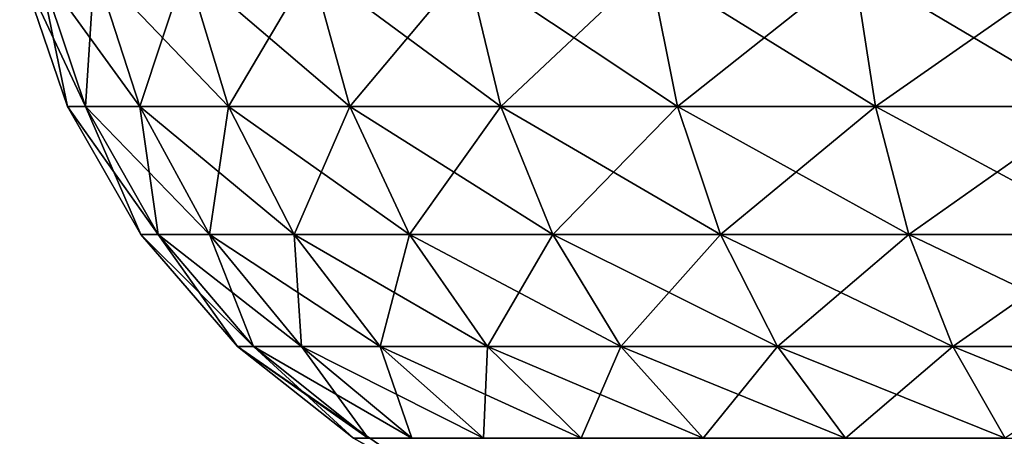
# Model space of a CAD drawing. Header units: millimetres. Extents: x -125 to 125, y -4 to 54.
# Tile 9 of 256: x -124.82 to -124.185, y -1.919 to -1.65. Entities that reach past the tile are written whole.
import ezdxf

# ---------------------------------------------------------------- set-up
doc = ezdxf.new("R2010")
doc.units = ezdxf.units.MM
doc.header["$LTSCALE"] = 65.185185
for name, color, linetype in [('19', 7, 'CONTINUOUS'), ('20', 7, 'CONTINUOUS'), ('21', 7, 'CONTINUOUS')]:
    doc.layers.add(name, color=color, linetype=linetype)

msp = doc.modelspace()

# ---------------------------------------------------------------- linework, layer by layer
at = {"layer": '19', "color": 7, "linetype": 'Continuous'}
for points in [[(-124.82048, -1.61564, -123.83451), (-124.80836, -1.61564, -123.98869), (-124.78966, -1.70592, -123.83451), (-124.82048, -1.61564, -123.83451)], [(-124.80836, -1.61564, -123.98869), (-124.77228, -1.61564, -124.13912), (-124.77792, -1.70592, -123.98387), (-124.80836, -1.61564, -123.98869)], [(-124.78966, -1.70592, -123.83451), (-124.80836, -1.61564, -123.98869), (-124.77792, -1.70592, -123.98387), (-124.78966, -1.70592, -123.83451)], [(-124.77228, -1.61564, -124.13912), (-124.74297, -1.70592, -124.1296), (-124.77792, -1.70592, -123.98387), (-124.77228, -1.61564, -124.13912)], [(-124.77228, -1.61564, -124.13912), (-124.7131, -1.61564, -124.28209), (-124.74297, -1.70592, -124.1296), (-124.77228, -1.61564, -124.13912)], [(-124.7131, -1.61564, -124.28209), (-124.68564, -1.70592, -124.2681), (-124.74297, -1.70592, -124.1296), (-124.7131, -1.61564, -124.28209)], [(-124.7131, -1.61564, -124.28209), (-124.63226, -1.61564, -124.41405), (-124.68564, -1.70592, -124.2681), (-124.7131, -1.61564, -124.28209)], [(-124.63226, -1.61564, -124.41405), (-124.60733, -1.70592, -124.39594), (-124.68564, -1.70592, -124.2681), (-124.63226, -1.61564, -124.41405)], [(-124.63226, -1.61564, -124.41405), (-124.53175, -1.61564, -124.53175), (-124.60733, -1.70592, -124.39594), (-124.63226, -1.61564, -124.41405)], [(-124.53175, -1.61564, -124.53175), (-124.50996, -1.70592, -124.50996), (-124.60733, -1.70592, -124.39594), (-124.53175, -1.61564, -124.53175)], [(-124.53175, -1.61564, -124.53175), (-124.41405, -1.61564, -124.63226), (-124.50996, -1.70592, -124.50996), (-124.53175, -1.61564, -124.53175)], [(-124.41405, -1.61564, -124.63226), (-124.39594, -1.70592, -124.60733), (-124.50996, -1.70592, -124.50996), (-124.41405, -1.61564, -124.63226)], [(-124.41405, -1.61564, -124.63226), (-124.28209, -1.61564, -124.7131), (-124.39594, -1.70592, -124.60733), (-124.41405, -1.61564, -124.63226)], [(-124.28209, -1.61564, -124.7131), (-124.2681, -1.70592, -124.68564), (-124.39594, -1.70592, -124.60733), (-124.28209, -1.61564, -124.7131)], [(-124.28209, -1.61564, -124.7131), (-124.13912, -1.61564, -124.77228), (-124.2681, -1.70592, -124.68564), (-124.28209, -1.61564, -124.7131)], [(-124.13912, -1.61564, -124.77228), (-124.1296, -1.70592, -124.74297), (-124.2681, -1.70592, -124.68564), (-124.13912, -1.61564, -124.77228)], [(-124.74226, -1.78871, -123.83451), (-124.78966, -1.70592, -123.83451), (-124.77792, -1.70592, -123.98387), (-124.74226, -1.78871, -123.83451)], [(-124.7311, -1.78871, -123.97646), (-124.74226, -1.78871, -123.83451), (-124.77792, -1.70592, -123.98387), (-124.7311, -1.78871, -123.97646)], [(-124.74297, -1.70592, -124.1296), (-124.7311, -1.78871, -123.97646), (-124.77792, -1.70592, -123.98387), (-124.74297, -1.70592, -124.1296)], [(-124.68564, -1.70592, -124.2681), (-124.69788, -1.78871, -124.11496), (-124.74297, -1.70592, -124.1296), (-124.68564, -1.70592, -124.2681)], [(-124.69788, -1.78871, -124.11496), (-124.7311, -1.78871, -123.97646), (-124.74297, -1.70592, -124.1296), (-124.69788, -1.78871, -124.11496)], [(-124.6434, -1.78871, -124.24659), (-124.69788, -1.78871, -124.11496), (-124.68564, -1.70592, -124.2681), (-124.6434, -1.78871, -124.24659)], [(-124.60733, -1.70592, -124.39594), (-124.6434, -1.78871, -124.24659), (-124.68564, -1.70592, -124.2681), (-124.60733, -1.70592, -124.39594)], [(-124.56897, -1.78871, -124.36809), (-124.6434, -1.78871, -124.24659), (-124.60733, -1.70592, -124.39594), (-124.56897, -1.78871, -124.36809)], [(-124.50996, -1.70592, -124.50996), (-124.56897, -1.78871, -124.36809), (-124.60733, -1.70592, -124.39594), (-124.50996, -1.70592, -124.50996)], [(-124.47644, -1.78871, -124.47644), (-124.56897, -1.78871, -124.36809), (-124.50996, -1.70592, -124.50996), (-124.47644, -1.78871, -124.47644)], [(-124.39594, -1.70592, -124.60733), (-124.47644, -1.78871, -124.47644), (-124.50996, -1.70592, -124.50996), (-124.39594, -1.70592, -124.60733)], [(-124.36809, -1.78871, -124.56897), (-124.47644, -1.78871, -124.47644), (-124.39594, -1.70592, -124.60733), (-124.36809, -1.78871, -124.56897)], [(-124.2681, -1.70592, -124.68564), (-124.36809, -1.78871, -124.56897), (-124.39594, -1.70592, -124.60733), (-124.2681, -1.70592, -124.68564)], [(-124.24659, -1.78871, -124.6434), (-124.36809, -1.78871, -124.56897), (-124.2681, -1.70592, -124.68564), (-124.24659, -1.78871, -124.6434)], [(-124.1296, -1.70592, -124.74297), (-124.24659, -1.78871, -124.6434), (-124.2681, -1.70592, -124.68564), (-124.1296, -1.70592, -124.74297)], [(-124.11497, -1.78871, -124.69788), (-124.24659, -1.78871, -124.6434), (-124.1296, -1.70592, -124.74297), (-124.11497, -1.78871, -124.69788)], [(-124.68, -1.86098, -123.83451), (-124.74226, -1.78871, -123.83451), (-124.7311, -1.78871, -123.97646), (-124.68, -1.86098, -123.83451)], [(-124.69788, -1.78871, -124.11496), (-124.6696, -1.86098, -123.96674), (-124.7311, -1.78871, -123.97646), (-124.69788, -1.78871, -124.11496)], [(-124.6696, -1.86098, -123.96674), (-124.68, -1.86098, -123.83451), (-124.7311, -1.78871, -123.97646), (-124.6696, -1.86098, -123.96674)], [(-124.6434, -1.78871, -124.24659), (-124.63866, -1.86098, -124.09574), (-124.69788, -1.78871, -124.11496), (-124.6434, -1.78871, -124.24659)], [(-124.63866, -1.86098, -124.09574), (-124.6696, -1.86098, -123.96674), (-124.69788, -1.78871, -124.11496), (-124.63866, -1.86098, -124.09574)], [(-124.56897, -1.78871, -124.36809), (-124.58791, -1.86098, -124.21834), (-124.6434, -1.78871, -124.24659), (-124.56897, -1.78871, -124.36809)], [(-124.58791, -1.86098, -124.21834), (-124.63866, -1.86098, -124.09574), (-124.6434, -1.78871, -124.24659), (-124.58791, -1.86098, -124.21834)], [(-124.5186, -1.86098, -124.3315), (-124.58791, -1.86098, -124.21834), (-124.56897, -1.78871, -124.36809), (-124.5186, -1.86098, -124.3315)], [(-124.47644, -1.78871, -124.47644), (-124.5186, -1.86098, -124.3315), (-124.56897, -1.78871, -124.36809), (-124.47644, -1.78871, -124.47644)], [(-124.43242, -1.86098, -124.43242), (-124.5186, -1.86098, -124.3315), (-124.47644, -1.78871, -124.47644), (-124.43242, -1.86098, -124.43242)], [(-124.36809, -1.78871, -124.56897), (-124.43242, -1.86098, -124.43242), (-124.47644, -1.78871, -124.47644), (-124.36809, -1.78871, -124.56897)], [(-124.3315, -1.86098, -124.5186), (-124.43242, -1.86098, -124.43242), (-124.36809, -1.78871, -124.56897), (-124.3315, -1.86098, -124.5186)], [(-124.24659, -1.78871, -124.6434), (-124.3315, -1.86098, -124.5186), (-124.36809, -1.78871, -124.56897), (-124.24659, -1.78871, -124.6434)], [(-124.21834, -1.86098, -124.58791), (-124.3315, -1.86098, -124.5186), (-124.24659, -1.78871, -124.6434), (-124.21834, -1.86098, -124.58791)], [(-124.11497, -1.78871, -124.69788), (-124.21834, -1.86098, -124.58791), (-124.24659, -1.78871, -124.6434), (-124.11497, -1.78871, -124.69788)], [(-124.09574, -1.86098, -124.63866), (-124.21834, -1.86098, -124.58791), (-124.11497, -1.78871, -124.69788), (-124.09574, -1.86098, -124.63866)], [(-124.60514, -1.92012, -123.83451), (-124.68, -1.86098, -123.83451), (-124.6696, -1.86098, -123.96674), (-124.60514, -1.92012, -123.83451)], [(-124.59566, -1.92012, -123.95504), (-124.60514, -1.92012, -123.83451), (-124.6696, -1.86098, -123.96674), (-124.59566, -1.92012, -123.95504)], [(-124.63866, -1.86098, -124.09574), (-124.59566, -1.92012, -123.95504), (-124.6696, -1.86098, -123.96674), (-124.63866, -1.86098, -124.09574)], [(-124.58791, -1.86098, -124.21834), (-124.56746, -1.92012, -124.07262), (-124.63866, -1.86098, -124.09574), (-124.58791, -1.86098, -124.21834)], [(-124.56746, -1.92012, -124.07262), (-124.59566, -1.92012, -123.95504), (-124.63866, -1.86098, -124.09574), (-124.56746, -1.92012, -124.07262)], [(-124.5186, -1.86098, -124.3315), (-124.52121, -1.92012, -124.18437), (-124.58791, -1.86098, -124.21834), (-124.5186, -1.86098, -124.3315)], [(-124.52121, -1.92012, -124.18437), (-124.56746, -1.92012, -124.07262), (-124.58791, -1.86098, -124.21834), (-124.52121, -1.92012, -124.18437)], [(-124.45803, -1.92012, -124.2875), (-124.52121, -1.92012, -124.18437), (-124.5186, -1.86098, -124.3315), (-124.45803, -1.92012, -124.2875)], [(-124.43242, -1.86098, -124.43242), (-124.45803, -1.92012, -124.2875), (-124.5186, -1.86098, -124.3315), (-124.43242, -1.86098, -124.43242)], [(-124.37948, -1.92012, -124.37948), (-124.45803, -1.92012, -124.2875), (-124.43242, -1.86098, -124.43242), (-124.37948, -1.92012, -124.37948)], [(-124.3315, -1.86098, -124.5186), (-124.37948, -1.92012, -124.37948), (-124.43242, -1.86098, -124.43242), (-124.3315, -1.86098, -124.5186)], [(-124.2875, -1.92012, -124.45803), (-124.37948, -1.92012, -124.37948), (-124.3315, -1.86098, -124.5186), (-124.2875, -1.92012, -124.45803)], [(-124.21834, -1.86098, -124.58791), (-124.2875, -1.92012, -124.45803), (-124.3315, -1.86098, -124.5186), (-124.21834, -1.86098, -124.58791)], [(-124.18437, -1.92012, -124.52121), (-124.2875, -1.92012, -124.45803), (-124.21834, -1.86098, -124.58791), (-124.18437, -1.92012, -124.52121)], [(-124.09574, -1.86098, -124.63866), (-124.18437, -1.92012, -124.52121), (-124.21834, -1.86098, -124.58791), (-124.09574, -1.86098, -124.63866)]]:
    msp.add_3dface(points, dxfattribs=at)
at = {"layer": '20', "color": 7, "linetype": 'Continuous'}
for points in [[(-124.82048, -1.61564, -123.83451), (-124.78966, -1.70592, -123.83451), (-124.82048, -1.61564, 123.83451), (-124.82048, -1.61564, -123.83451)], [(-124.82048, -1.61564, 123.83451), (-124.78966, -1.70592, -123.83451), (-124.78966, -1.70592, 123.83451), (-124.82048, -1.61564, 123.83451)], [(-124.78966, -1.70592, 123.83451), (-124.74226, -1.78871, -123.83451), (-124.74226, -1.78871, 123.83451), (-124.78966, -1.70592, 123.83451)], [(-124.78966, -1.70592, -123.83451), (-124.74226, -1.78871, -123.83451), (-124.78966, -1.70592, 123.83451), (-124.78966, -1.70592, -123.83451)], [(-124.74226, -1.78871, 123.83451), (-124.68, -1.86098, -123.83451), (-124.68, -1.86098, 123.83451), (-124.74226, -1.78871, 123.83451)], [(-124.74226, -1.78871, -123.83451), (-124.68, -1.86098, -123.83451), (-124.74226, -1.78871, 123.83451), (-124.74226, -1.78871, -123.83451)], [(-124.55041, -1.95076, 38.93318), (-124.55041, -1.95076, 41.06682), (-124.68, -1.86098, 123.83451), (-124.55041, -1.95076, 38.93318)], [(-124.55041, -1.95076, -38.93318), (-124.55041, -1.95076, 38.93318), (-124.68, -1.86098, 123.83451), (-124.55041, -1.95076, -38.93318)], [(-124.60514, -1.92012, 123.83451), (-124.68, -1.86098, 123.83451), (-124.55041, -1.95076, 41.06682), (-124.60514, -1.92012, 123.83451)], [(-124.60514, -1.92012, -123.83451), (-124.55041, -1.95076, -41.06682), (-124.68, -1.86098, 123.83451), (-124.60514, -1.92012, -123.83451)], [(-124.55041, -1.95076, -41.06682), (-124.55041, -1.95076, -38.93318), (-124.68, -1.86098, 123.83451), (-124.55041, -1.95076, -41.06682)], [(-124.68, -1.86098, -123.83451), (-124.60514, -1.92012, -123.83451), (-124.68, -1.86098, 123.83451), (-124.68, -1.86098, -123.83451)]]:
    msp.add_3dface(points, dxfattribs=at)
at = {"layer": '21', "color": 7, "linetype": 'Continuous'}
for points in [[(-124.82048, -1.61564, 123.83451), (-124.78966, -1.70592, 123.83451), (-124.77792, -1.70592, 123.98387), (-124.82048, -1.61564, 123.83451)], [(-124.80836, -1.61564, 123.98869), (-124.82048, -1.61564, 123.83451), (-124.77792, -1.70592, 123.98387), (-124.80836, -1.61564, 123.98869)], [(-124.80836, -1.61564, 123.98869), (-124.77792, -1.70592, 123.98387), (-124.74297, -1.70592, 124.1296), (-124.80836, -1.61564, 123.98869)], [(-124.77228, -1.61564, 124.13912), (-124.80836, -1.61564, 123.98869), (-124.74297, -1.70592, 124.1296), (-124.77228, -1.61564, 124.13912)], [(-124.77228, -1.61564, 124.13912), (-124.74297, -1.70592, 124.1296), (-124.68564, -1.70592, 124.2681), (-124.77228, -1.61564, 124.13912)], [(-124.7131, -1.61564, 124.28209), (-124.77228, -1.61564, 124.13912), (-124.68564, -1.70592, 124.2681), (-124.7131, -1.61564, 124.28209)], [(-124.7131, -1.61564, 124.28209), (-124.68564, -1.70592, 124.2681), (-124.60733, -1.70592, 124.39594), (-124.7131, -1.61564, 124.28209)], [(-124.63226, -1.61564, 124.41405), (-124.7131, -1.61564, 124.28209), (-124.60733, -1.70592, 124.39594), (-124.63226, -1.61564, 124.41405)], [(-124.63226, -1.61564, 124.41405), (-124.60733, -1.70592, 124.39594), (-124.50996, -1.70592, 124.50996), (-124.63226, -1.61564, 124.41405)], [(-124.53175, -1.61564, 124.53175), (-124.63226, -1.61564, 124.41405), (-124.50996, -1.70592, 124.50996), (-124.53175, -1.61564, 124.53175)], [(-124.53175, -1.61564, 124.53175), (-124.50996, -1.70592, 124.50996), (-124.39594, -1.70592, 124.60733), (-124.53175, -1.61564, 124.53175)], [(-124.41405, -1.61564, 124.63226), (-124.53175, -1.61564, 124.53175), (-124.39594, -1.70592, 124.60733), (-124.41405, -1.61564, 124.63226)], [(-124.28209, -1.61564, 124.7131), (-124.41405, -1.61564, 124.63226), (-124.2681, -1.70592, 124.68564), (-124.28209, -1.61564, 124.7131)], [(-124.41405, -1.61564, 124.63226), (-124.39594, -1.70592, 124.60733), (-124.2681, -1.70592, 124.68564), (-124.41405, -1.61564, 124.63226)], [(-124.13912, -1.61564, 124.77228), (-124.28209, -1.61564, 124.7131), (-124.1296, -1.70592, 124.74297), (-124.13912, -1.61564, 124.77228)], [(-124.28209, -1.61564, 124.7131), (-124.2681, -1.70592, 124.68564), (-124.1296, -1.70592, 124.74297), (-124.28209, -1.61564, 124.7131)], [(-124.78966, -1.70592, 123.83451), (-124.74226, -1.78871, 123.83451), (-124.7311, -1.78871, 123.97647), (-124.78966, -1.70592, 123.83451)], [(-124.78966, -1.70592, 123.83451), (-124.7311, -1.78871, 123.97647), (-124.77792, -1.70592, 123.98387), (-124.78966, -1.70592, 123.83451)], [(-124.7311, -1.78871, 123.97647), (-124.69788, -1.78871, 124.11497), (-124.77792, -1.70592, 123.98387), (-124.7311, -1.78871, 123.97647)], [(-124.77792, -1.70592, 123.98387), (-124.69788, -1.78871, 124.11497), (-124.74297, -1.70592, 124.1296), (-124.77792, -1.70592, 123.98387)], [(-124.69788, -1.78871, 124.11497), (-124.6434, -1.78871, 124.24659), (-124.74297, -1.70592, 124.1296), (-124.69788, -1.78871, 124.11497)], [(-124.74297, -1.70592, 124.1296), (-124.6434, -1.78871, 124.24659), (-124.68564, -1.70592, 124.2681), (-124.74297, -1.70592, 124.1296)], [(-124.68564, -1.70592, 124.2681), (-124.56897, -1.78871, 124.36809), (-124.60733, -1.70592, 124.39594), (-124.68564, -1.70592, 124.2681)], [(-124.6434, -1.78871, 124.24659), (-124.56897, -1.78871, 124.36809), (-124.68564, -1.70592, 124.2681), (-124.6434, -1.78871, 124.24659)], [(-124.60733, -1.70592, 124.39594), (-124.47644, -1.78871, 124.47644), (-124.50996, -1.70592, 124.50996), (-124.60733, -1.70592, 124.39594)], [(-124.56897, -1.78871, 124.36809), (-124.47644, -1.78871, 124.47644), (-124.60733, -1.70592, 124.39594), (-124.56897, -1.78871, 124.36809)], [(-124.50996, -1.70592, 124.50996), (-124.36809, -1.78871, 124.56897), (-124.39594, -1.70592, 124.60733), (-124.50996, -1.70592, 124.50996)], [(-124.47644, -1.78871, 124.47644), (-124.36809, -1.78871, 124.56897), (-124.50996, -1.70592, 124.50996), (-124.47644, -1.78871, 124.47644)], [(-124.39594, -1.70592, 124.60733), (-124.24659, -1.78871, 124.6434), (-124.2681, -1.70592, 124.68564), (-124.39594, -1.70592, 124.60733)], [(-124.36809, -1.78871, 124.56897), (-124.24659, -1.78871, 124.6434), (-124.39594, -1.70592, 124.60733), (-124.36809, -1.78871, 124.56897)], [(-124.24659, -1.78871, 124.6434), (-124.11496, -1.78871, 124.69788), (-124.2681, -1.70592, 124.68564), (-124.24659, -1.78871, 124.6434)], [(-124.2681, -1.70592, 124.68564), (-124.11496, -1.78871, 124.69788), (-124.1296, -1.70592, 124.74297), (-124.2681, -1.70592, 124.68564)], [(-124.74226, -1.78871, 123.83451), (-124.68, -1.86098, 123.83451), (-124.6696, -1.86098, 123.96674), (-124.74226, -1.78871, 123.83451)], [(-124.74226, -1.78871, 123.83451), (-124.6696, -1.86098, 123.96674), (-124.7311, -1.78871, 123.97647), (-124.74226, -1.78871, 123.83451)], [(-124.7311, -1.78871, 123.97647), (-124.63866, -1.86098, 124.09574), (-124.69788, -1.78871, 124.11497), (-124.7311, -1.78871, 123.97647)], [(-124.6696, -1.86098, 123.96674), (-124.63866, -1.86098, 124.09574), (-124.7311, -1.78871, 123.97647), (-124.6696, -1.86098, 123.96674)], [(-124.69788, -1.78871, 124.11497), (-124.58791, -1.86098, 124.21834), (-124.6434, -1.78871, 124.24659), (-124.69788, -1.78871, 124.11497)], [(-124.63866, -1.86098, 124.09574), (-124.58791, -1.86098, 124.21834), (-124.69788, -1.78871, 124.11497), (-124.63866, -1.86098, 124.09574)], [(-124.6434, -1.78871, 124.24659), (-124.5186, -1.86098, 124.3315), (-124.56897, -1.78871, 124.36809), (-124.6434, -1.78871, 124.24659)], [(-124.58791, -1.86098, 124.21834), (-124.5186, -1.86098, 124.3315), (-124.6434, -1.78871, 124.24659), (-124.58791, -1.86098, 124.21834)], [(-124.56897, -1.78871, 124.36809), (-124.43242, -1.86098, 124.43242), (-124.47644, -1.78871, 124.47644), (-124.56897, -1.78871, 124.36809)], [(-124.5186, -1.86098, 124.3315), (-124.43242, -1.86098, 124.43242), (-124.56897, -1.78871, 124.36809), (-124.5186, -1.86098, 124.3315)], [(-124.47644, -1.78871, 124.47644), (-124.3315, -1.86098, 124.5186), (-124.36809, -1.78871, 124.56897), (-124.47644, -1.78871, 124.47644)], [(-124.43242, -1.86098, 124.43242), (-124.3315, -1.86098, 124.5186), (-124.47644, -1.78871, 124.47644), (-124.43242, -1.86098, 124.43242)], [(-124.3315, -1.86098, 124.5186), (-124.21834, -1.86098, 124.58791), (-124.36809, -1.78871, 124.56897), (-124.3315, -1.86098, 124.5186)], [(-124.36809, -1.78871, 124.56897), (-124.21834, -1.86098, 124.58791), (-124.24659, -1.78871, 124.6434), (-124.36809, -1.78871, 124.56897)], [(-124.21834, -1.86098, 124.58791), (-124.09574, -1.86098, 124.63866), (-124.24659, -1.78871, 124.6434), (-124.21834, -1.86098, 124.58791)], [(-124.24659, -1.78871, 124.6434), (-124.09574, -1.86098, 124.63866), (-124.11496, -1.78871, 124.69788), (-124.24659, -1.78871, 124.6434)], [(-124.68, -1.86098, 123.83451), (-124.60514, -1.92012, 123.83451), (-124.59566, -1.92012, 123.95504), (-124.68, -1.86098, 123.83451)], [(-124.68, -1.86098, 123.83451), (-124.59566, -1.92012, 123.95504), (-124.6696, -1.86098, 123.96674), (-124.68, -1.86098, 123.83451)], [(-124.59566, -1.92012, 123.95504), (-124.56746, -1.92012, 124.07263), (-124.6696, -1.86098, 123.96674), (-124.59566, -1.92012, 123.95504)], [(-124.6696, -1.86098, 123.96674), (-124.56746, -1.92012, 124.07263), (-124.63866, -1.86098, 124.09574), (-124.6696, -1.86098, 123.96674)], [(-124.56746, -1.92012, 124.07263), (-124.52121, -1.92012, 124.18437), (-124.63866, -1.86098, 124.09574), (-124.56746, -1.92012, 124.07263)], [(-124.63866, -1.86098, 124.09574), (-124.52121, -1.92012, 124.18437), (-124.58791, -1.86098, 124.21834), (-124.63866, -1.86098, 124.09574)], [(-124.58791, -1.86098, 124.21834), (-124.45803, -1.92012, 124.2875), (-124.5186, -1.86098, 124.3315), (-124.58791, -1.86098, 124.21834)], [(-124.52121, -1.92012, 124.18437), (-124.45803, -1.92012, 124.2875), (-124.58791, -1.86098, 124.21834), (-124.52121, -1.92012, 124.18437)], [(-124.5186, -1.86098, 124.3315), (-124.37948, -1.92012, 124.37948), (-124.43242, -1.86098, 124.43242), (-124.5186, -1.86098, 124.3315)], [(-124.45803, -1.92012, 124.2875), (-124.37948, -1.92012, 124.37948), (-124.5186, -1.86098, 124.3315), (-124.45803, -1.92012, 124.2875)], [(-124.37948, -1.92012, 124.37948), (-124.2875, -1.92012, 124.45803), (-124.43242, -1.86098, 124.43242), (-124.37948, -1.92012, 124.37948)], [(-124.43242, -1.86098, 124.43242), (-124.2875, -1.92012, 124.45803), (-124.3315, -1.86098, 124.5186), (-124.43242, -1.86098, 124.43242)], [(-124.3315, -1.86098, 124.5186), (-124.18437, -1.92012, 124.52121), (-124.21834, -1.86098, 124.58791), (-124.3315, -1.86098, 124.5186)], [(-124.2875, -1.92012, 124.45803), (-124.18437, -1.92012, 124.52121), (-124.3315, -1.86098, 124.5186), (-124.2875, -1.92012, 124.45803)], [(-124.21834, -1.86098, 124.58791), (-124.07262, -1.92012, 124.56746), (-124.09574, -1.86098, 124.63866), (-124.21834, -1.86098, 124.58791)], [(-124.18437, -1.92012, 124.52121), (-124.07262, -1.92012, 124.56746), (-124.21834, -1.86098, 124.58791), (-124.18437, -1.92012, 124.52121)]]:
    msp.add_3dface(points, dxfattribs=at)

doc.saveas('drawing.dxf')
